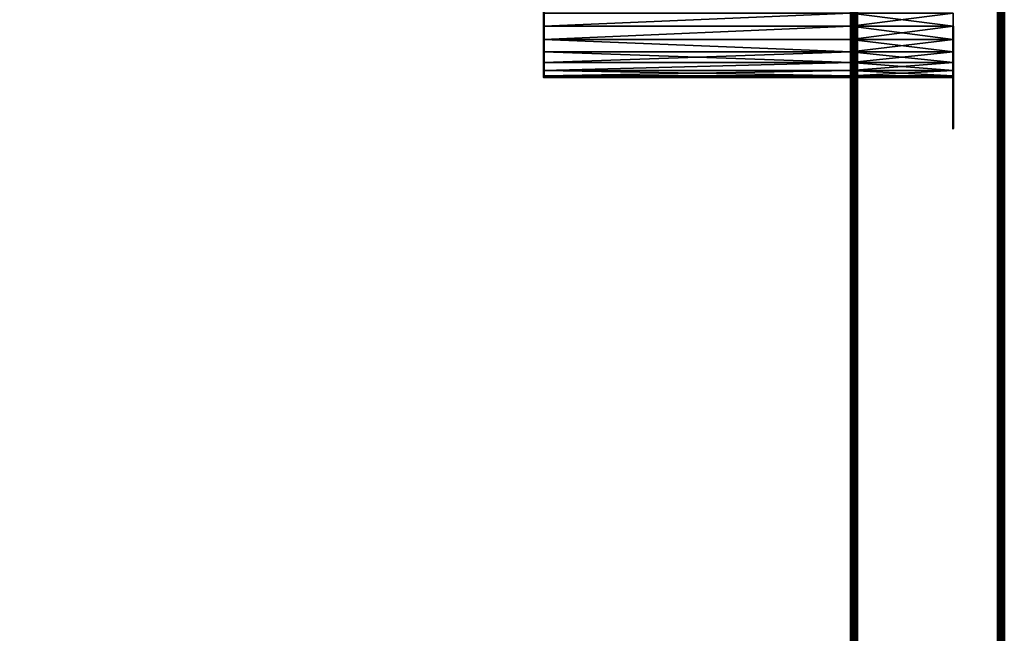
# Model space of a CAD drawing. Header units: millimetres. Extents: x 0 to 359, y -327 to 1.
# Tile 169 of 187: x 282 to 359, y -151 to -103. Entities that reach past the tile are written whole.
import ezdxf

# ---------------------------------------------------------------- set-up
doc = ezdxf.new("R2010")
doc.units = ezdxf.units.MM
doc.header["$MEASUREMENT"] = 0
doc.layers.add('0 Misc', color=7, linetype='Continuous', lineweight=35)
doc.layers.add('10 Raster Images', color=7, linetype='Continuous', lineweight=35)

msp = doc.modelspace()

# ---------------------------------------------------------------- linework, layer by layer
at = {"layer": '0 Misc', "color": 160, "linetype": 'Continuous', "lineweight": 50}
for p, q in [((347, -296, 0.5), (347, 0, 0.5)), ((347, 0, 332.5), (347, -296, 332.5)), ((347, -294.5, 13), (347, -0.5, 13)), ((347, -294.5, 1), (347, -0.5, 1)), ((347, -294.5, 332), (347, -0.5, 332)), ((347, -294.5, 320), (347, -0.5, 320)), ((347.5, 0), (347.5, -296)), ((347.5, -296, 333), (347.5, 0, 333)), ((358.5, -296), (358.5, 0)), ((358.5, 0, 333), (358.5, -296, 333)), ((359, -296, 332.5), (359, 0, 332.5)), ((359, 0, 0.5), (359, -296, 0.5))]:
    msp.add_line(p, q, dxfattribs=at).dxf.unprotected_set("ltscale", 0)
at = {"layer": '0 Misc', "color": 160, "linetype": 'Continuous', "lineweight": 25}
for p, q in [((347, -263.5, 330), (347, 0, 332.5)), ((347, -262.465, 329.864), (347, 0, 332.5)), ((347, -261.5, 329.464), (347, 0, 332.5)), ((347, -199.5, 330), (347, 0, 332.5)), ((347, -198.465, 329.864), (347, 0, 332.5)), ((347, -197.5, 329.464), (347, 0, 332.5)), ((347, -196.672, 328.828), (347, 0, 332.5)), ((347, -196.036, 328), (347, 0, 332.5)), ((347, -103.5, 330), (347, 0, 332.5)), ((347, 0, 0.5), (347, -263.5, 3)), ((347, 0, 0.5), (347, -262.465, 3.136)), ((347, 0, 0.5), (347, -261.5, 3.536)), ((347, 0, 0.5), (347, -199.5, 3)), ((347, 0, 0.5), (347, -198.465, 3.136)), ((347, 0, 0.5), (347, -197.5, 3.536)), ((347, 0, 0.5), (347, -196.672, 4.172)), ((347, 0, 0.5), (347, -196.036, 5)), ((347, 0, 0.5), (347, -103.5, 3)), ((347, -263.5, 3), (347, -0.5, 1)), ((347, -262.465, 3.136), (347, -0.5, 1)), ((347, -261.5, 3.536), (347, -0.5, 1)), ((347, -199.5, 3), (347, -0.5, 1)), ((347, -198.465, 3.136), (347, -0.5, 1)), ((347, -197.5, 3.536), (347, -0.5, 1)), ((347, -196.672, 4.172), (347, -0.5, 1)), ((347, -103.5, 3), (347, -0.5, 1)), ((347, -0.5, 13), (347, -263.5, 11)), ((347, -0.5, 13), (347, -262.465, 10.864)), ((347, -0.5, 13), (347, -261.5, 10.464)), ((347, -0.5, 13), (347, -199.5, 11)), ((347, -0.5, 13), (347, -198.465, 10.864)), ((347, -0.5, 13), (347, -197.5, 10.464)), ((347, -0.5, 13), (347, -196.672, 9.828)), ((347, -0.5, 13), (347, -103.5, 11)), ((347, -263.5, 322), (347, -0.5, 320)), ((347, -262.465, 322.136), (347, -0.5, 320)), ((347, -261.5, 322.536), (347, -0.5, 320)), ((347, -199.5, 322), (347, -0.5, 320)), ((347, -198.465, 322.136), (347, -0.5, 320)), ((347, -197.5, 322.536), (347, -0.5, 320)), ((347, -196.672, 323.172), (347, -0.5, 320)), ((347, -103.5, 322), (347, -0.5, 320)), ((347, -0.5, 332), (347, -263.5, 330)), ((347, -0.5, 332), (347, -262.465, 329.864)), ((347, -0.5, 332), (347, -261.5, 329.464)), ((347, -0.5, 332), (347, -199.5, 330)), ((347, -0.5, 332), (347, -198.465, 329.864)), ((347, -0.5, 332), (347, -197.5, 329.464)), ((347, -0.5, 332), (347, -196.672, 328.828)), ((347, -0.5, 332), (347, -103.5, 330)), ((323, -103.5, 11), (323, -102.465, 3.136)), ((323, -103.5, 330), (323, -102.465, 322.136)), ((347, -102.465, 10.864), (347, -103.5, 322)), ((355, -103.5, 3), (355, -102.465, 10.864)), ((355, -103.5, 322), (355, -102.465, 329.864)), ((323, -104.535, 10.864), (323, -103.5, 3)), ((323, -103.5, 11), (323, -103.5, 3)), ((323, -104.535, 329.864), (323, -103.5, 322)), ((323, -103.5, 330), (323, -103.5, 322)), ((347, -196.672, 4.172), (347, -103.5, 3)), ((347, -196.036, 5), (347, -103.5, 3)), ((347, -195.636, 5.965), (347, -103.5, 3)), ((347, -195.5, 7), (347, -103.5, 3)), ((347, -103.5, 11), (347, -196.672, 9.828)), ((347, -103.5, 11), (347, -196.036, 9)), ((347, -103.5, 11), (347, -195.636, 8.035)), ((347, -103.5, 11), (347, -195.5, 7)), ((347, -196.672, 323.172), (347, -103.5, 322)), ((347, -196.036, 324), (347, -103.5, 322)), ((347, -195.636, 324.965), (347, -103.5, 322)), ((347, -195.5, 326), (347, -103.5, 322)), ((347, -103.5, 330), (347, -196.672, 328.828)), ((347, -103.5, 330), (347, -196.036, 328)), ((347, -103.5, 330), (347, -195.636, 327.035)), ((347, -103.5, 330), (347, -195.5, 326)), ((347, -103.5, 11), (347, -104.535, 322.136)), ((347, -103.5, 11), (347, -103.5, 322)), ((347, -196.036, 328), (347, -103.5, 330)), ((347, -195.636, 327.035), (347, -103.5, 330)), ((347, -195.5, 326), (347, -103.5, 330)), ((347, -103.5, 3), (347, -196.036, 5)), ((347, -103.5, 3), (347, -195.636, 5.965)), ((347, -103.5, 3), (347, -195.5, 7)), ((355, -104.535, 3.136), (355, -103.5, 11)), ((355, -103.5, 3), (355, -103.5, 11)), ((355, -104.535, 322.136), (355, -103.5, 330)), ((355, -103.5, 322), (355, -103.5, 330)), ((323, -105.5, 10.464), (323, -104.535, 3.136)), ((323, -104.535, 10.864), (323, -104.535, 3.136)), ((323, -105.5, 329.464), (323, -104.535, 322.136)), ((323, -104.535, 329.864), (323, -104.535, 322.136)), ((347, -195.5, 7), (347, -104.535, 3.136)), ((347, -104.535, 10.864), (347, -195.5, 7)), ((347, -195.5, 326), (347, -104.535, 322.136)), ((347, -104.535, 329.864), (347, -195.5, 326)), ((347, -104.535, 10.864), (347, -105.5, 322.536)), ((347, -104.535, 10.864), (347, -104.535, 322.136)), ((347, -195.5, 326), (347, -104.535, 329.864)), ((347, -104.535, 3.136), (347, -195.5, 7)), ((355, -105.5, 3.536), (355, -104.535, 10.864)), ((355, -104.535, 3.136), (355, -104.535, 10.864)), ((355, -105.5, 322.536), (355, -104.535, 329.864)), ((355, -104.535, 322.136), (355, -104.535, 329.864)), ((323, -106.328, 9.828), (323, -105.5, 3.536)), ((323, -105.5, 10.464), (323, -105.5, 3.536)), ((323, -106.328, 328.828), (323, -105.5, 322.536)), ((323, -105.5, 329.464), (323, -105.5, 322.536)), ((347, -195.5, 7), (347, -105.5, 3.536)), ((347, -105.5, 10.464), (347, -195.5, 7)), ((347, -195.5, 326), (347, -105.5, 322.536)), ((347, -105.5, 329.464), (347, -195.5, 326)), ((347, -105.5, 10.464), (347, -106.328, 323.172)), ((347, -105.5, 10.464), (347, -105.5, 322.536)), ((347, -195.5, 326), (347, -105.5, 329.464)), ((347, -105.5, 3.536), (347, -195.5, 7)), ((355, -106.328, 4.172), (355, -105.5, 10.464)), ((355, -105.5, 3.536), (355, -105.5, 10.464)), ((355, -106.328, 323.172), (355, -105.5, 329.464)), ((355, -105.5, 322.536), (355, -105.5, 329.464)), ((323, -106.964, 9), (323, -106.328, 4.172)), ((323, -106.328, 9.828), (323, -106.328, 4.172)), ((323, -106.964, 328), (323, -106.328, 323.172)), ((323, -106.328, 328.828), (323, -106.328, 323.172)), ((323, -107.364, 8.035), (323, -106.964, 5)), ((323, -106.964, 9), (323, -106.964, 5)), ((323, -107.364, 327.035), (323, -106.964, 324)), ((323, -106.964, 328), (323, -106.964, 324)), ((347, -195.5, 7), (347, -106.328, 4.172)), ((347, -106.328, 9.828), (347, -195.5, 7)), ((347, -195.5, 326), (347, -106.328, 323.172)), ((347, -106.328, 328.828), (347, -195.5, 326)), ((347, -106.328, 9.828), (347, -106.964, 324)), ((347, -106.328, 9.828), (347, -106.328, 323.172)), ((347, -195.5, 326), (347, -106.328, 328.828)), ((347, -106.328, 4.172), (347, -195.5, 7)), ((347, -195.5, 7), (347, -106.964, 5)), ((347, -106.964, 9), (347, -195.5, 7)), ((347, -195.5, 326), (347, -106.964, 324)), ((347, -106.964, 328), (347, -195.5, 326)), ((347, -106.964, 9), (347, -107.364, 324.965)), ((347, -106.964, 9), (347, -106.964, 324)), ((347, -195.5, 326), (347, -106.964, 328)), ((347, -106.964, 5), (347, -195.5, 7)), ((355, -106.964, 5), (355, -106.328, 9.828)), ((355, -106.328, 4.172), (355, -106.328, 9.828)), ((355, -106.328, 323.172), (355, -106.964, 328)), ((355, -106.328, 323.172), (355, -106.328, 328.828)), ((355, -107.364, 5.965), (355, -106.964, 9)), ((355, -106.964, 5), (355, -106.964, 9)), ((355, -107.364, 324.965), (355, -106.964, 328)), ((355, -106.964, 324), (355, -106.964, 328)), ((323, -107.364, 8.035), (323, -107.364, 5.965)), ((323, -107.364, 327.035), (323, -107.364, 324.965)), ((347, -195.5, 7), (347, -107.364, 5.965)), ((347, -107.364, 8.035), (347, -195.5, 7)), ((347, -195.5, 326), (347, -107.364, 324.965)), ((347, -107.364, 327.035), (347, -195.5, 326)), ((347, -107.364, 8.035), (347, -107.5, 326)), ((347, -107.364, 8.035), (347, -107.364, 324.965)), ((347, -195.5, 326), (347, -107.364, 327.035)), ((347, -107.364, 5.965), (347, -195.5, 7)), ((347, -107.364, 5.965), (347, -195.5, 326)), ((347, -195.5, 7), (347, -107.5, 7)), ((347, -195.5, 326), (347, -107.5, 326)), ((347, -107.5, 326), (347, -107.5, 7)), ((347, -195.5, 326), (347, -107.5, 326)), ((347, -195.5, 326), (347, -107.5, 7)), ((355, -107.364, 5.965), (355, -107.364, 8.035)), ((355, -107.364, 324.965), (355, -107.364, 327.035))]:
    msp.add_line(p, q, dxfattribs=at).dxf.unprotected_set("ltscale", 0)
at = {"layer": '0 Misc', "color": 160, "linetype": 'Continuous', "lineweight": 50, "extrusion": (1, 0, 0)}
for centre in [(-103.5, 3, 323), (-103.5, 322, 323), (-107.5, 7, 347), (-107.5, 326, 347), (-107.5, 326, 355)]:
    msp.add_circle(centre, 4, dxfattribs=at).dxf.unprotected_set("ltscale", 0)
at = {"layer": '0 Misc', "color": 160, "linetype": 'Continuous', "lineweight": 50, "extrusion": (-1, 0, 0)}
for centre in [(103.5, 3, -347), (103.5, 322, -347), (107.5, 7, -355)]:
    msp.add_circle(centre, 4, dxfattribs=at).dxf.unprotected_set("ltscale", 0)
at = {"layer": '0 Misc', "color": 7, "lineweight": 25}
for points, invisible_edges in [([(347, -294.5, 13), (12, -0.5, 13), (12, -294.5, 13)], 1), ([(347, -294.5, 13), (347, -0.5, 13), (12, -0.5, 13)], 12), ([(347, -0.5, 1), (12, -294.5, 1), (12, -0.5, 1)], 1), ([(347, -0.5, 1), (347, -294.5, 1), (12, -294.5, 1)], 12)]:
    msp.add_3dface(points, dxfattribs=dict(at, invisible_edges=invisible_edges))
at = {"layer": '0 Misc', "color": 5, "lineweight": 25}
for points, invisible_edges in [([(347, -294.5, 332), (12, -0.5, 332), (12, -294.5, 332)], 1), ([(347, -294.5, 332), (347, -0.5, 332), (12, -0.5, 332)], 12), ([(347.5, -296), (358.5, 0), (358.5, -296)], 1), ([(347.5, -296), (347.5, 0), (358.5, 0)], 12), ([(358.5, -296, 333), (347.5, 0, 333), (347.5, -296, 333)], 1), ([(358.5, -296, 333), (358.5, 0, 333), (347.5, 0, 333)], 12), ([(359, -296, 332.5), (359, 0, 0.5), (359, 0, 332.5)], 1), ([(359, -296, 332.5), (359, -296, 0.5), (359, 0, 0.5)], 12)]:
    msp.add_3dface(points, dxfattribs=dict(at, invisible_edges=invisible_edges))
for points in [[(63.439, -256.939, 320), (12, -0.5, 320), (347, -0.5, 320)], [(63.439, -256.939, 320), (347, -0.5, 320), (63.75, -256.701, 320)], [(63.75, -256.701, 320), (347, -0.5, 320), (64.112, -256.551, 320)], [(64.112, -256.551, 320), (347, -0.5, 320), (64.5, -256.5, 320)], [(64.5, -256.5, 320), (347, -0.5, 320), (64.888, -256.551, 320)], [(64.888, -256.551, 320), (347, -0.5, 320), (65.25, -256.701, 320)], [(65.25, -256.701, 320), (347, -0.5, 320), (65.561, -256.939, 320)], [(65.561, -256.939, 320), (347, -0.5, 320), (65.799, -257.25, 320)], [(65.799, -257.25, 320), (347, -0.5, 320), (65.949, -257.612, 320)], [(65.949, -257.612, 320), (347, -0.5, 320), (66, -258, 320)], [(66, -258, 320), (347, -0.5, 320), (87.439, -256.939, 320)], [(87.439, -256.939, 320), (347, -0.5, 320), (87.75, -256.701, 320)], [(87.75, -256.701, 320), (347, -0.5, 320), (88.112, -256.551, 320)], [(88.112, -256.551, 320), (347, -0.5, 320), (88.5, -256.5, 320)], [(88.5, -256.5, 320), (347, -0.5, 320), (88.888, -256.551, 320)], [(88.888, -256.551, 320), (347, -0.5, 320), (89.25, -256.701, 320)], [(89.25, -256.701, 320), (347, -0.5, 320), (89.561, -256.939, 320)], [(89.561, -256.939, 320), (347, -0.5, 320), (89.799, -257.25, 320)], [(89.799, -257.25, 320), (347, -0.5, 320), (89.949, -257.612, 320)], [(89.949, -257.612, 320), (347, -0.5, 320), (90, -258, 320)], [(90, -258, 320), (347, -0.5, 320), (347, -294.5, 320)], [(347, -296, 0.5), (347, 0, 0.5), (347.017, 0, 0.371)], [(347.017, -296, 0.371), (347, -296, 0.5), (347.017, 0, 0.371)], [(347, 0, 332.5), (347, -296, 332.5), (347.017, -296, 332.629)], [(347.017, 0, 332.629), (347, 0, 332.5), (347.017, -296, 332.629)], [(347, -263.5, 330), (347, -296, 332.5), (347, 0, 332.5)], [(347, -263.5, 330), (347, 0, 332.5), (347, -262.465, 329.864)], [(347, -262.465, 329.864), (347, 0, 332.5), (347, -261.5, 329.464)], [(347, -261.5, 329.464), (347, 0, 332.5), (347, -199.5, 330)], [(347, -199.5, 330), (347, 0, 332.5), (347, -198.465, 329.864)], [(347, -198.465, 329.864), (347, 0, 332.5), (347, -197.5, 329.464)], [(347, -197.5, 329.464), (347, 0, 332.5), (347, -196.672, 328.828)], [(347, -196.672, 328.828), (347, 0, 332.5), (347, -196.036, 328)], [(347, -196.036, 328), (347, 0, 332.5), (347, -103.5, 330)], [(347, -103.5, 330), (347, 0, 332.5), (347, -102.465, 329.864)], [(347, -296, 0.5), (347, -263.5, 3), (347, 0, 0.5)], [(347, 0, 0.5), (347, -263.5, 3), (347, -262.465, 3.136)], [(347, 0, 0.5), (347, -262.465, 3.136), (347, -261.5, 3.536)], [(347, 0, 0.5), (347, -261.5, 3.536), (347, -199.5, 3)], [(347, 0, 0.5), (347, -199.5, 3), (347, -198.465, 3.136)], [(347, 0, 0.5), (347, -198.465, 3.136), (347, -197.5, 3.536)], [(347, 0, 0.5), (347, -197.5, 3.536), (347, -196.672, 4.172)], [(347, 0, 0.5), (347, -196.672, 4.172), (347, -196.036, 5)], [(347, 0, 0.5), (347, -196.036, 5), (347, -103.5, 3)], [(347, 0, 0.5), (347, -103.5, 3), (347, -102.465, 3.136)], [(347, -263.5, 322), (347, -294.5, 320), (347, -0.5, 320)], [(347, -263.5, 322), (347, -0.5, 320), (347, -262.465, 322.136)], [(347, -262.465, 322.136), (347, -0.5, 320), (347, -261.5, 322.536)], [(347, -261.5, 322.536), (347, -0.5, 320), (347, -199.5, 322)], [(347, -199.5, 322), (347, -0.5, 320), (347, -198.465, 322.136)], [(347, -198.465, 322.136), (347, -0.5, 320), (347, -197.5, 322.536)], [(347, -197.5, 322.536), (347, -0.5, 320), (347, -196.672, 323.172)], [(347, -196.672, 323.172), (347, -0.5, 320), (347, -103.5, 322)], [(347, -103.5, 322), (347, -0.5, 320), (347, -102.465, 322.136)], [(347, -294.5, 332), (347, -263.5, 330), (347, -0.5, 332)], [(347, -0.5, 332), (347, -263.5, 330), (347, -262.465, 329.864)], [(347, -0.5, 332), (347, -262.465, 329.864), (347, -261.5, 329.464)], [(347, -0.5, 332), (347, -261.5, 329.464), (347, -199.5, 330)], [(347, -0.5, 332), (347, -199.5, 330), (347, -198.465, 329.864)], [(347, -0.5, 332), (347, -198.465, 329.864), (347, -197.5, 329.464)], [(347, -0.5, 332), (347, -197.5, 329.464), (347, -196.672, 328.828)], [(347, -0.5, 332), (347, -196.672, 328.828), (347, -103.5, 330)], [(347, -0.5, 332), (347, -103.5, 330), (347, -102.465, 329.864)], [(347.067, -296, 0.25), (347.017, -296, 0.371), (347.017, 0, 0.371)], [(347.067, 0, 0.25), (347.067, -296, 0.25), (347.017, 0, 0.371)], [(347.067, 0, 332.75), (347.017, 0, 332.629), (347.017, -296, 332.629)], [(347.067, -296, 332.75), (347.067, 0, 332.75), (347.017, -296, 332.629)], [(347.067, 0, 0.25), (347.146, 0, 0.146), (347.067, -296, 0.25)], [(347.067, -296, 0.25), (347.146, 0, 0.146), (347.146, -296, 0.146)], [(347.067, -296, 332.75), (347.146, -296, 332.854), (347.067, 0, 332.75)], [(347.067, 0, 332.75), (347.146, -296, 332.854), (347.146, 0, 332.854)], [(347.146, -296, 0.146), (347.146, 0, 0.146), (347.25, 0, 0.067)], [(347.25, -296, 0.067), (347.146, -296, 0.146), (347.25, 0, 0.067)], [(347.146, 0, 332.854), (347.146, -296, 332.854), (347.25, -296, 332.933)], [(347.25, 0, 332.933), (347.146, 0, 332.854), (347.25, -296, 332.933)], [(347.371, -296, 0.017), (347.25, -296, 0.067), (347.25, 0, 0.067)], [(347.371, 0, 0.017), (347.371, -296, 0.017), (347.25, 0, 0.067)], [(347.371, 0, 332.983), (347.25, 0, 332.933), (347.25, -296, 332.933)], [(347.371, -296, 332.983), (347.371, 0, 332.983), (347.25, -296, 332.933)], [(347.371, 0, 0.017), (347.5, 0), (347.371, -296, 0.017)], [(347.371, -296, 0.017), (347.5, 0), (347.5, -296)], [(347.371, -296, 332.983), (347.5, -296, 333), (347.371, 0, 332.983)], [(347.371, 0, 332.983), (347.5, -296, 333), (347.5, 0, 333)], [(358.629, -296, 0.017), (358.5, -296), (358.629, 0, 0.017)], [(358.629, 0, 0.017), (358.5, -296), (358.5, 0)], [(358.629, 0, 332.983), (358.5, 0, 333), (358.629, -296, 332.983)], [(358.629, -296, 332.983), (358.5, 0, 333), (358.5, -296, 333)], [(358.629, 0, 0.017), (358.75, 0, 0.067), (358.75, -296, 0.067)], [(358.629, -296, 0.017), (358.629, 0, 0.017), (358.75, -296, 0.067)], [(358.629, -296, 332.983), (358.75, -296, 332.933), (358.75, 0, 332.933)], [(358.629, 0, 332.983), (358.629, -296, 332.983), (358.75, 0, 332.933)], [(358.854, 0, 0.146), (358.854, -296, 0.146), (358.75, -296, 0.067)], [(358.75, 0, 0.067), (358.854, 0, 0.146), (358.75, -296, 0.067)], [(358.854, -296, 332.854), (358.854, 0, 332.854), (358.75, 0, 332.933)], [(358.75, -296, 332.933), (358.854, -296, 332.854), (358.75, 0, 332.933)], [(358.933, -296, 0.25), (358.854, -296, 0.146), (358.933, 0, 0.25)], [(358.933, 0, 0.25), (358.854, -296, 0.146), (358.854, 0, 0.146)], [(358.933, 0, 332.75), (358.854, 0, 332.854), (358.933, -296, 332.75)], [(358.933, -296, 332.75), (358.854, 0, 332.854), (358.854, -296, 332.854)], [(358.933, 0, 0.25), (358.983, 0, 0.371), (358.983, -296, 0.371)], [(358.933, -296, 0.25), (358.933, 0, 0.25), (358.983, -296, 0.371)], [(358.933, -296, 332.75), (358.983, -296, 332.629), (358.983, 0, 332.629)], [(358.933, 0, 332.75), (358.933, -296, 332.75), (358.983, 0, 332.629)], [(359, 0, 0.5), (359, -296, 0.5), (358.983, -296, 0.371)], [(358.983, 0, 0.371), (359, 0, 0.5), (358.983, -296, 0.371)], [(359, -296, 332.5), (359, 0, 332.5), (358.983, 0, 332.629)], [(358.983, -296, 332.629), (359, -296, 332.5), (358.983, 0, 332.629)], [(323, -103.5, 330), (323, -102.465, 329.864), (347, -102.465, 329.864)], [(323, -103.5, 330), (347, -102.465, 329.864), (347, -103.5, 330)], [(347, -102.465, 322.136), (323, -103.5, 322), (347, -103.5, 322)], [(347, -102.465, 322.136), (323, -102.465, 322.136), (323, -103.5, 322)], [(323, -103.5, 330), (323, -103.5, 322), (323, -102.465, 322.136)], [(323, -103.5, 330), (323, -102.465, 322.136), (323, -102.465, 329.864)], [(347, -102.465, 10.864), (355, -103.5, 11), (347, -103.5, 11)], [(355, -102.465, 3.136), (347, -102.465, 3.136), (347, -103.5, 3)], [(355, -103.5, 3), (355, -102.465, 3.136), (347, -103.5, 3)], [(347, -102.465, 10.864), (355, -102.465, 10.864), (355, -103.5, 11)], [(347, -102.465, 329.864), (355, -103.5, 330), (347, -103.5, 330)], [(355, -102.465, 322.136), (347, -102.465, 322.136), (347, -103.5, 322)], [(355, -103.5, 322), (355, -102.465, 322.136), (347, -103.5, 322)], [(347, -102.465, 329.864), (355, -102.465, 329.864), (355, -103.5, 330)], [(347, -103.5, 11), (347, -103.5, 322), (347, -102.465, 10.864)], [(347, -102.465, 10.864), (347, -103.5, 322), (347, -102.465, 322.136)], [(355, -103.5, 3), (355, -103.5, 11), (355, -102.465, 10.864)], [(355, -103.5, 3), (355, -102.465, 10.864), (355, -102.465, 3.136)], [(355, -103.5, 322), (355, -103.5, 330), (355, -102.465, 329.864)], [(355, -103.5, 322), (355, -102.465, 329.864), (355, -102.465, 322.136)], [(323, -104.535, 329.864), (323, -103.5, 330), (347, -103.5, 330)], [(347, -104.535, 329.864), (323, -104.535, 329.864), (347, -103.5, 330)], [(347, -103.5, 322), (323, -104.535, 322.136), (347, -104.535, 322.136)], [(347, -103.5, 322), (323, -103.5, 322), (323, -104.535, 322.136)], [(323, -104.535, 329.864), (323, -104.535, 322.136), (323, -103.5, 322)], [(323, -104.535, 329.864), (323, -103.5, 322), (323, -103.5, 330)], [(355, -103.5, 11), (355, -104.535, 10.864), (347, -104.535, 10.864)], [(355, -103.5, 11), (347, -104.535, 10.864), (347, -103.5, 11)], [(355, -104.535, 3.136), (355, -103.5, 3), (347, -103.5, 3)], [(347, -104.535, 3.136), (355, -104.535, 3.136), (347, -103.5, 3)], [(355, -103.5, 330), (355, -104.535, 329.864), (347, -104.535, 329.864)], [(355, -103.5, 330), (347, -104.535, 329.864), (347, -103.5, 330)], [(355, -104.535, 322.136), (355, -103.5, 322), (347, -103.5, 322)], [(347, -104.535, 322.136), (355, -104.535, 322.136), (347, -103.5, 322)], [(347, -196.672, 323.172), (347, -103.5, 322), (347, -196.036, 324)], [(347, -196.036, 324), (347, -103.5, 322), (347, -195.636, 324.965)], [(347, -195.636, 324.965), (347, -103.5, 322), (347, -195.5, 326)], [(347, -195.5, 326), (347, -103.5, 322), (347, -104.535, 322.136)], [(347, -103.5, 330), (347, -196.672, 328.828), (347, -196.036, 328)], [(347, -103.5, 330), (347, -196.036, 328), (347, -195.636, 327.035)], [(347, -103.5, 330), (347, -195.636, 327.035), (347, -195.5, 326)], [(347, -103.5, 330), (347, -195.5, 326), (347, -104.535, 329.864)], [(347, -104.535, 10.864), (347, -104.535, 322.136), (347, -103.5, 11)], [(347, -103.5, 11), (347, -104.535, 322.136), (347, -103.5, 322)], [(347, -196.036, 328), (347, -103.5, 330), (347, -195.636, 327.035)], [(347, -195.636, 327.035), (347, -103.5, 330), (347, -195.5, 326)], [(347, -195.5, 326), (347, -103.5, 330), (347, -104.535, 329.864)], [(347, -103.5, 3), (347, -196.036, 5), (347, -195.636, 5.965)], [(347, -103.5, 3), (347, -195.636, 5.965), (347, -195.5, 7)], [(347, -103.5, 3), (347, -195.5, 7), (347, -104.535, 3.136)], [(355, -104.535, 3.136), (355, -104.535, 10.864), (355, -103.5, 11)], [(355, -104.535, 3.136), (355, -103.5, 11), (355, -103.5, 3)], [(355, -104.535, 322.136), (355, -104.535, 329.864), (355, -103.5, 330)], [(355, -104.535, 322.136), (355, -103.5, 330), (355, -103.5, 322)], [(347, -104.535, 329.864), (347, -105.5, 329.464), (323, -104.535, 329.864)], [(323, -104.535, 329.864), (347, -105.5, 329.464), (323, -105.5, 329.464)], [(323, -104.535, 322.136), (323, -105.5, 322.536), (347, -105.5, 322.536)], [(323, -104.535, 322.136), (347, -105.5, 322.536), (347, -104.535, 322.136)], [(323, -105.5, 329.464), (323, -105.5, 322.536), (323, -104.535, 322.136)], [(323, -105.5, 329.464), (323, -104.535, 322.136), (323, -104.535, 329.864)], [(347, -104.535, 10.864), (355, -105.5, 10.464), (347, -105.5, 10.464)], [(347, -104.535, 10.864), (355, -104.535, 10.864), (355, -105.5, 10.464)], [(347, -104.535, 3.136), (347, -105.5, 3.536), (355, -104.535, 3.136)], [(355, -104.535, 3.136), (347, -105.5, 3.536), (355, -105.5, 3.536)], [(347, -104.535, 329.864), (355, -105.5, 329.464), (347, -105.5, 329.464)], [(347, -104.535, 329.864), (355, -104.535, 329.864), (355, -105.5, 329.464)], [(347, -104.535, 322.136), (347, -105.5, 322.536), (355, -104.535, 322.136)], [(355, -104.535, 322.136), (347, -105.5, 322.536), (355, -105.5, 322.536)], [(347, -195.5, 326), (347, -104.535, 322.136), (347, -105.5, 322.536)], [(347, -104.535, 329.864), (347, -195.5, 326), (347, -105.5, 329.464)], [(347, -105.5, 10.464), (347, -105.5, 322.536), (347, -104.535, 10.864)], [(347, -104.535, 10.864), (347, -105.5, 322.536), (347, -104.535, 322.136)], [(347, -195.5, 326), (347, -104.535, 329.864), (347, -105.5, 329.464)], [(347, -104.535, 3.136), (347, -195.5, 7), (347, -105.5, 3.536)], [(355, -105.5, 3.536), (355, -105.5, 10.464), (355, -104.535, 10.864)], [(355, -105.5, 3.536), (355, -104.535, 10.864), (355, -104.535, 3.136)], [(355, -105.5, 322.536), (355, -105.5, 329.464), (355, -104.535, 329.864)], [(355, -105.5, 322.536), (355, -104.535, 329.864), (355, -104.535, 322.136)], [(323, -105.5, 329.464), (347, -105.5, 329.464), (347, -106.328, 328.828)], [(323, -106.328, 328.828), (323, -105.5, 329.464), (347, -106.328, 328.828)], [(347, -105.5, 322.536), (323, -106.328, 323.172), (347, -106.328, 323.172)], [(347, -105.5, 322.536), (323, -105.5, 322.536), (323, -106.328, 323.172)], [(323, -106.328, 328.828), (323, -106.328, 323.172), (323, -105.5, 322.536)], [(323, -106.328, 328.828), (323, -105.5, 322.536), (323, -105.5, 329.464)], [(347, -105.5, 10.464), (355, -106.328, 9.828), (347, -106.328, 9.828)], [(355, -105.5, 3.536), (347, -105.5, 3.536), (347, -106.328, 4.172)], [(355, -106.328, 4.172), (355, -105.5, 3.536), (347, -106.328, 4.172)], [(347, -105.5, 10.464), (355, -105.5, 10.464), (355, -106.328, 9.828)], [(347, -105.5, 329.464), (355, -106.328, 328.828), (347, -106.328, 328.828)], [(355, -105.5, 322.536), (347, -105.5, 322.536), (347, -106.328, 323.172)], [(355, -106.328, 323.172), (355, -105.5, 322.536), (347, -106.328, 323.172)], [(347, -105.5, 329.464), (355, -105.5, 329.464), (355, -106.328, 328.828)], [(347, -195.5, 326), (347, -105.5, 322.536), (347, -106.328, 323.172)], [(347, -105.5, 329.464), (347, -195.5, 326), (347, -106.328, 328.828)], [(347, -106.328, 9.828), (347, -106.328, 323.172), (347, -105.5, 10.464)], [(347, -105.5, 10.464), (347, -106.328, 323.172), (347, -105.5, 322.536)], [(347, -195.5, 326), (347, -105.5, 329.464), (347, -106.328, 328.828)], [(347, -105.5, 3.536), (347, -195.5, 7), (347, -106.328, 4.172)], [(355, -106.328, 4.172), (355, -106.328, 9.828), (355, -105.5, 10.464)], [(355, -106.328, 4.172), (355, -105.5, 10.464), (355, -105.5, 3.536)], [(355, -106.328, 323.172), (355, -106.328, 328.828), (355, -105.5, 329.464)], [(355, -106.328, 323.172), (355, -105.5, 329.464), (355, -105.5, 322.536)], [(323, -106.964, 328), (323, -106.328, 328.828), (347, -106.328, 328.828)], [(347, -106.964, 328), (323, -106.964, 328), (347, -106.328, 328.828)], [(323, -106.964, 324), (347, -106.964, 324), (347, -106.328, 323.172)], [(323, -106.328, 323.172), (323, -106.964, 324), (347, -106.328, 323.172)], [(323, -106.964, 328), (323, -106.964, 324), (323, -106.328, 323.172)], [(323, -106.964, 328), (323, -106.328, 323.172), (323, -106.328, 328.828)], [(347, -106.964, 328), (347, -107.364, 327.035), (323, -106.964, 328)], [(323, -106.964, 328), (347, -107.364, 327.035), (323, -107.364, 327.035)], [(347, -107.364, 324.965), (347, -106.964, 324), (323, -107.364, 324.965)], [(323, -107.364, 324.965), (347, -106.964, 324), (323, -106.964, 324)], [(323, -107.364, 327.035), (323, -107.364, 324.965), (323, -106.964, 324)], [(323, -107.364, 327.035), (323, -106.964, 324), (323, -106.964, 328)], [(355, -106.964, 9), (347, -106.964, 9), (347, -106.328, 9.828)], [(355, -106.328, 9.828), (355, -106.964, 9), (347, -106.328, 9.828)], [(347, -106.964, 5), (355, -106.328, 4.172), (347, -106.328, 4.172)], [(347, -106.964, 5), (355, -106.964, 5), (355, -106.328, 4.172)], [(355, -106.964, 328), (347, -106.964, 328), (347, -106.328, 328.828)], [(355, -106.328, 328.828), (355, -106.964, 328), (347, -106.328, 328.828)], [(347, -106.964, 324), (355, -106.328, 323.172), (347, -106.328, 323.172)], [(347, -106.964, 324), (355, -106.964, 324), (355, -106.328, 323.172)], [(347, -195.5, 326), (347, -106.328, 323.172), (347, -106.964, 324)], [(347, -106.328, 328.828), (347, -195.5, 326), (347, -106.964, 328)], [(347, -106.964, 9), (347, -106.964, 324), (347, -106.328, 9.828)], [(347, -106.328, 9.828), (347, -106.964, 324), (347, -106.328, 323.172)], [(347, -195.5, 326), (347, -106.328, 328.828), (347, -106.964, 328)], [(347, -106.328, 4.172), (347, -195.5, 7), (347, -106.964, 5)], [(347, -107.364, 8.035), (355, -106.964, 9), (355, -107.364, 8.035)], [(347, -107.364, 8.035), (347, -106.964, 9), (355, -106.964, 9)], [(355, -107.364, 5.965), (355, -106.964, 5), (347, -106.964, 5)], [(355, -107.364, 5.965), (347, -106.964, 5), (347, -107.364, 5.965)], [(347, -107.364, 327.035), (355, -106.964, 328), (355, -107.364, 327.035)], [(347, -107.364, 327.035), (347, -106.964, 328), (355, -106.964, 328)], [(355, -107.364, 324.965), (355, -106.964, 324), (347, -106.964, 324)], [(355, -107.364, 324.965), (347, -106.964, 324), (347, -107.364, 324.965)], [(347, -195.5, 326), (347, -106.964, 324), (347, -107.364, 324.965)], [(347, -106.964, 328), (347, -195.5, 326), (347, -107.364, 327.035)], [(347, -107.364, 8.035), (347, -107.364, 324.965), (347, -106.964, 9)], [(347, -106.964, 9), (347, -107.364, 324.965), (347, -106.964, 324)], [(347, -195.5, 326), (347, -106.964, 328), (347, -107.364, 327.035)], [(347, -106.964, 5), (347, -195.5, 7), (347, -107.364, 5.965)], [(355, -106.964, 5), (355, -106.964, 9), (355, -106.328, 9.828)], [(355, -106.964, 5), (355, -106.328, 9.828), (355, -106.328, 4.172)], [(355, -106.964, 324), (355, -106.964, 328), (355, -106.328, 323.172)], [(355, -106.328, 323.172), (355, -106.964, 328), (355, -106.328, 328.828)], [(355, -107.364, 5.965), (355, -107.364, 8.035), (355, -106.964, 9)], [(355, -107.364, 5.965), (355, -106.964, 9), (355, -106.964, 5)], [(355, -107.364, 324.965), (355, -107.364, 327.035), (355, -106.964, 328)], [(355, -107.364, 324.965), (355, -106.964, 328), (355, -106.964, 324)], [(323, -107.364, 327.035), (347, -107.364, 327.035), (347, -107.5, 326)], [(323, -107.5, 326), (323, -107.364, 327.035), (347, -107.5, 326)], [(323, -107.364, 324.965), (323, -107.5, 326), (347, -107.5, 326)], [(347, -107.364, 324.965), (323, -107.364, 324.965), (347, -107.5, 326)], [(323, -107.364, 324.965), (323, -107.364, 327.035), (323, -107.5, 326)], [(347, -107.5, 7), (355, -107.364, 5.965), (347, -107.364, 5.965)], [(347, -107.364, 8.035), (355, -107.5, 7), (347, -107.5, 7)], [(347, -107.364, 8.035), (355, -107.364, 8.035), (355, -107.5, 7)], [(347, -107.5, 7), (355, -107.5, 7), (355, -107.364, 5.965)], [(347, -107.5, 326), (355, -107.364, 324.965), (347, -107.364, 324.965)], [(347, -107.364, 327.035), (355, -107.5, 326), (347, -107.5, 326)], [(347, -107.364, 327.035), (355, -107.364, 327.035), (355, -107.5, 326)], [(347, -107.5, 326), (355, -107.5, 326), (355, -107.364, 324.965)], [(347, -195.5, 326), (347, -107.364, 324.965), (347, -107.5, 326)], [(347, -107.364, 327.035), (347, -195.5, 326), (347, -107.5, 326)], [(347, -107.5, 326), (347, -107.364, 8.035), (347, -107.5, 7)], [(347, -107.364, 8.035), (347, -107.5, 326), (347, -107.364, 324.965)], [(347, -195.5, 326), (347, -107.364, 327.035), (347, -107.5, 326)], [(347, -107.364, 5.965), (347, -195.5, 7), (347, -195.5, 326)], [(347, -107.364, 5.965), (347, -195.5, 326), (347, -107.5, 7)], [(347, -195.5, 326), (347, -107.5, 326), (347, -107.5, 7)], [(355, -107.364, 8.035), (355, -107.364, 5.965), (355, -107.5, 7)], [(355, -107.364, 327.035), (355, -107.364, 324.965), (355, -107.5, 326)]]:
    msp.add_3dface(points, dxfattribs=at)
at = {"layer": '0 Misc', "color": 7, "lineweight": 25}
for points in [[(347, -263.5, 3), (347, -294.5, 1), (347, -0.5, 1)], [(347, -263.5, 3), (347, -0.5, 1), (347, -262.465, 3.136)], [(347, -262.465, 3.136), (347, -0.5, 1), (347, -261.5, 3.536)], [(347, -261.5, 3.536), (347, -0.5, 1), (347, -199.5, 3)], [(347, -199.5, 3), (347, -0.5, 1), (347, -198.465, 3.136)], [(347, -198.465, 3.136), (347, -0.5, 1), (347, -197.5, 3.536)], [(347, -197.5, 3.536), (347, -0.5, 1), (347, -196.672, 4.172)], [(347, -196.672, 4.172), (347, -0.5, 1), (347, -103.5, 3)], [(347, -103.5, 3), (347, -0.5, 1), (347, -102.465, 3.136)], [(347, -294.5, 13), (347, -263.5, 11), (347, -0.5, 13)], [(347, -0.5, 13), (347, -263.5, 11), (347, -262.465, 10.864)], [(347, -0.5, 13), (347, -262.465, 10.864), (347, -261.5, 10.464)], [(347, -0.5, 13), (347, -261.5, 10.464), (347, -199.5, 11)], [(347, -0.5, 13), (347, -199.5, 11), (347, -198.465, 10.864)], [(347, -0.5, 13), (347, -198.465, 10.864), (347, -197.5, 10.464)], [(347, -0.5, 13), (347, -197.5, 10.464), (347, -196.672, 9.828)], [(347, -0.5, 13), (347, -196.672, 9.828), (347, -103.5, 11)], [(347, -0.5, 13), (347, -103.5, 11), (347, -102.465, 10.864)], [(323, -103.5, 11), (323, -102.465, 10.864), (347, -102.465, 10.864)], [(323, -103.5, 11), (347, -102.465, 10.864), (347, -103.5, 11)], [(347, -102.465, 3.136), (323, -103.5, 3), (347, -103.5, 3)], [(347, -102.465, 3.136), (323, -102.465, 3.136), (323, -103.5, 3)], [(323, -103.5, 11), (323, -103.5, 3), (323, -102.465, 3.136)], [(323, -103.5, 11), (323, -102.465, 3.136), (323, -102.465, 10.864)], [(323, -104.535, 10.864), (323, -103.5, 11), (347, -103.5, 11)], [(347, -104.535, 10.864), (323, -104.535, 10.864), (347, -103.5, 11)], [(347, -103.5, 3), (323, -104.535, 3.136), (347, -104.535, 3.136)], [(347, -103.5, 3), (323, -103.5, 3), (323, -104.535, 3.136)], [(323, -104.535, 10.864), (323, -104.535, 3.136), (323, -103.5, 3)], [(323, -104.535, 10.864), (323, -103.5, 3), (323, -103.5, 11)], [(347, -196.672, 4.172), (347, -103.5, 3), (347, -196.036, 5)], [(347, -196.036, 5), (347, -103.5, 3), (347, -195.636, 5.965)], [(347, -195.636, 5.965), (347, -103.5, 3), (347, -195.5, 7)], [(347, -195.5, 7), (347, -103.5, 3), (347, -104.535, 3.136)], [(347, -103.5, 11), (347, -196.672, 9.828), (347, -196.036, 9)], [(347, -103.5, 11), (347, -196.036, 9), (347, -195.636, 8.035)], [(347, -103.5, 11), (347, -195.636, 8.035), (347, -195.5, 7)], [(347, -103.5, 11), (347, -195.5, 7), (347, -104.535, 10.864)], [(347, -104.535, 10.864), (347, -105.5, 10.464), (323, -104.535, 10.864)], [(323, -104.535, 10.864), (347, -105.5, 10.464), (323, -105.5, 10.464)], [(323, -104.535, 3.136), (323, -105.5, 3.536), (347, -105.5, 3.536)], [(323, -104.535, 3.136), (347, -105.5, 3.536), (347, -104.535, 3.136)], [(323, -105.5, 10.464), (323, -105.5, 3.536), (323, -104.535, 3.136)], [(323, -105.5, 10.464), (323, -104.535, 3.136), (323, -104.535, 10.864)], [(347, -195.5, 7), (347, -104.535, 3.136), (347, -105.5, 3.536)], [(347, -104.535, 10.864), (347, -195.5, 7), (347, -105.5, 10.464)], [(323, -105.5, 10.464), (347, -105.5, 10.464), (347, -106.328, 9.828)], [(323, -106.328, 9.828), (323, -105.5, 10.464), (347, -106.328, 9.828)], [(347, -105.5, 3.536), (323, -106.328, 4.172), (347, -106.328, 4.172)], [(347, -105.5, 3.536), (323, -105.5, 3.536), (323, -106.328, 4.172)], [(323, -106.328, 9.828), (323, -106.328, 4.172), (323, -105.5, 3.536)], [(323, -106.328, 9.828), (323, -105.5, 3.536), (323, -105.5, 10.464)], [(347, -195.5, 7), (347, -105.5, 3.536), (347, -106.328, 4.172)], [(347, -105.5, 10.464), (347, -195.5, 7), (347, -106.328, 9.828)], [(323, -106.964, 9), (323, -106.328, 9.828), (347, -106.328, 9.828)], [(347, -106.964, 9), (323, -106.964, 9), (347, -106.328, 9.828)], [(323, -106.964, 5), (347, -106.964, 5), (347, -106.328, 4.172)], [(323, -106.328, 4.172), (323, -106.964, 5), (347, -106.328, 4.172)], [(323, -106.964, 9), (323, -106.964, 5), (323, -106.328, 4.172)], [(323, -106.964, 9), (323, -106.328, 4.172), (323, -106.328, 9.828)], [(347, -106.964, 9), (347, -107.364, 8.035), (323, -106.964, 9)], [(323, -106.964, 9), (347, -107.364, 8.035), (323, -107.364, 8.035)], [(347, -107.364, 5.965), (347, -106.964, 5), (323, -107.364, 5.965)], [(323, -107.364, 5.965), (347, -106.964, 5), (323, -106.964, 5)], [(323, -107.364, 8.035), (323, -107.364, 5.965), (323, -106.964, 5)], [(323, -107.364, 8.035), (323, -106.964, 5), (323, -106.964, 9)], [(347, -195.5, 7), (347, -106.328, 4.172), (347, -106.964, 5)], [(347, -106.328, 9.828), (347, -195.5, 7), (347, -106.964, 9)], [(347, -195.5, 7), (347, -106.964, 5), (347, -107.364, 5.965)], [(347, -106.964, 9), (347, -195.5, 7), (347, -107.364, 8.035)], [(323, -107.364, 8.035), (347, -107.364, 8.035), (347, -107.5, 7)], [(323, -107.5, 7), (323, -107.364, 8.035), (347, -107.5, 7)], [(323, -107.364, 5.965), (323, -107.5, 7), (347, -107.5, 7)], [(347, -107.364, 5.965), (323, -107.364, 5.965), (347, -107.5, 7)], [(323, -107.364, 5.965), (323, -107.364, 8.035), (323, -107.5, 7)], [(347, -195.5, 7), (347, -107.364, 5.965), (347, -107.5, 7)], [(347, -107.364, 8.035), (347, -195.5, 7), (347, -107.5, 7)]]:
    msp.add_3dface(points, dxfattribs=at)
at = {"layer": '10 Raster Images', "color": 160, "linetype": 'Continuous', "lineweight": 25}
for p, q in [((347, 0, 332.5), (347, -296, 332.5)), ((347, -296, 0.5), (347, 0, 0.5)), ((347, -0.5, 1), (347, -294.5, 1)), ((347, -294.5, 13), (347, -0.5, 13)), ((347, -294.5, 320), (347, -0.5, 320)), ((347, -0.5, 320), (347, -294.5, 320)), ((347, -294.5, 332), (347, -0.5, 332)), ((323, -102.465, 3.136), (323, -103.5, 3)), ((323, -103.5, 11), (323, -102.465, 10.864)), ((323, -102.465, 322.136), (323, -103.5, 322)), ((323, -103.5, 330), (323, -102.465, 329.864)), ((347, -103.5, 3), (347, -102.465, 3.136)), ((347, -102.465, 10.864), (347, -103.5, 11)), ((347, -103.5, 322), (347, -102.465, 322.136)), ((347, -102.465, 329.864), (347, -103.5, 330)), ((347, -103.5, 11), (347, -102.465, 10.864)), ((347, -102.465, 322.136), (347, -103.5, 322)), ((347, -103.5, 330), (347, -102.465, 329.864)), ((347, -102.465, 3.136), (347, -103.5, 3)), ((355, -102.465, 10.864), (355, -103.5, 11)), ((355, -103.5, 3), (355, -102.465, 3.136)), ((355, -102.465, 329.864), (355, -103.5, 330)), ((355, -103.5, 322), (355, -102.465, 322.136)), ((323, -103.5, 3), (323, -104.535, 3.136)), ((323, -104.535, 10.864), (323, -103.5, 11)), ((323, -103.5, 322), (323, -104.535, 322.136)), ((323, -104.535, 329.864), (323, -103.5, 330)), ((347, -104.535, 3.136), (347, -103.5, 3)), ((347, -103.5, 11), (347, -104.535, 10.864)), ((347, -104.535, 322.136), (347, -103.5, 322)), ((347, -103.5, 330), (347, -104.535, 329.864)), ((347, -104.535, 10.864), (347, -103.5, 11)), ((347, -103.5, 322), (347, -104.535, 322.136)), ((347, -104.535, 329.864), (347, -103.5, 330)), ((347, -103.5, 3), (347, -104.535, 3.136)), ((355, -103.5, 11), (355, -104.535, 10.864)), ((355, -104.535, 3.136), (355, -103.5, 3)), ((355, -103.5, 330), (355, -104.535, 329.864)), ((355, -104.535, 322.136), (355, -103.5, 322)), ((323, -104.535, 3.136), (323, -105.5, 3.536)), ((323, -105.5, 10.464), (323, -104.535, 10.864)), ((323, -104.535, 322.136), (323, -105.5, 322.536)), ((323, -105.5, 329.464), (323, -104.535, 329.864)), ((347, -105.5, 3.536), (347, -104.535, 3.136)), ((347, -104.535, 10.864), (347, -105.5, 10.464)), ((347, -105.5, 322.536), (347, -104.535, 322.136)), ((347, -104.535, 329.864), (347, -105.5, 329.464)), ((347, -105.5, 10.464), (347, -104.535, 10.864)), ((347, -104.535, 322.136), (347, -105.5, 322.536)), ((347, -105.5, 329.464), (347, -104.535, 329.864)), ((347, -104.535, 3.136), (347, -105.5, 3.536)), ((355, -104.535, 10.864), (355, -105.5, 10.464)), ((355, -105.5, 3.536), (355, -104.535, 3.136)), ((355, -104.535, 329.864), (355, -105.5, 329.464)), ((355, -105.5, 322.536), (355, -104.535, 322.136)), ((323, -105.5, 3.536), (323, -106.328, 4.172)), ((323, -106.328, 9.828), (323, -105.5, 10.464)), ((323, -105.5, 322.536), (323, -106.328, 323.172)), ((323, -106.328, 328.828), (323, -105.5, 329.464)), ((347, -106.328, 4.172), (347, -105.5, 3.536)), ((347, -105.5, 10.464), (347, -106.328, 9.828)), ((347, -106.328, 323.172), (347, -105.5, 322.536)), ((347, -105.5, 329.464), (347, -106.328, 328.828)), ((347, -106.328, 9.828), (347, -105.5, 10.464)), ((347, -105.5, 322.536), (347, -106.328, 323.172)), ((347, -106.328, 328.828), (347, -105.5, 329.464)), ((347, -105.5, 3.536), (347, -106.328, 4.172)), ((355, -105.5, 10.464), (355, -106.328, 9.828)), ((355, -106.328, 4.172), (355, -105.5, 3.536)), ((355, -105.5, 329.464), (355, -106.328, 328.828)), ((355, -106.328, 323.172), (355, -105.5, 322.536)), ((323, -106.328, 4.172), (323, -106.964, 5)), ((323, -106.964, 9), (323, -106.328, 9.828)), ((323, -106.328, 323.172), (323, -106.964, 324)), ((323, -106.964, 328), (323, -106.328, 328.828)), ((323, -106.964, 5), (323, -107.364, 5.965)), ((323, -107.364, 8.035), (323, -106.964, 9)), ((323, -106.964, 324), (323, -107.364, 324.965)), ((323, -107.364, 327.035), (323, -106.964, 328)), ((347, -106.964, 5), (347, -106.328, 4.172)), ((347, -106.328, 9.828), (347, -106.964, 9)), ((347, -106.964, 324), (347, -106.328, 323.172)), ((347, -106.328, 328.828), (347, -106.964, 328)), ((347, -106.964, 9), (347, -106.328, 9.828)), ((347, -106.328, 323.172), (347, -106.964, 324)), ((347, -106.964, 328), (347, -106.328, 328.828)), ((347, -106.328, 4.172), (347, -106.964, 5)), ((347, -107.364, 5.965), (347, -106.964, 5)), ((347, -106.964, 9), (347, -107.364, 8.035)), ((347, -107.364, 324.965), (347, -106.964, 324)), ((347, -106.964, 328), (347, -107.364, 327.035)), ((347, -107.364, 8.035), (347, -106.964, 9)), ((347, -106.964, 324), (347, -107.364, 324.965)), ((347, -107.364, 327.035), (347, -106.964, 328)), ((347, -106.964, 5), (347, -107.364, 5.965)), ((355, -106.328, 9.828), (355, -106.964, 9)), ((355, -106.964, 5), (355, -106.328, 4.172)), ((355, -106.964, 324), (355, -106.328, 323.172)), ((355, -106.328, 328.828), (355, -106.964, 328)), ((355, -106.964, 9), (355, -107.364, 8.035)), ((355, -107.364, 5.965), (355, -106.964, 5)), ((355, -106.964, 328), (355, -107.364, 327.035)), ((355, -107.364, 324.965), (355, -106.964, 324)), ((323, -107.364, 5.965), (323, -107.5, 7)), ((323, -107.5, 7), (323, -107.364, 8.035)), ((323, -107.364, 324.965), (323, -107.5, 326)), ((323, -107.5, 326), (323, -107.364, 327.035)), ((347, -107.5, 7), (347, -107.364, 5.965)), ((347, -107.364, 8.035), (347, -107.5, 7)), ((347, -107.5, 326), (347, -107.364, 324.965)), ((347, -107.364, 327.035), (347, -107.5, 326)), ((347, -107.5, 7), (347, -107.364, 8.035)), ((347, -107.364, 324.965), (347, -107.5, 326)), ((347, -107.5, 326), (347, -107.364, 327.035)), ((347, -107.364, 5.965), (347, -107.5, 7)), ((355, -107.364, 8.035), (355, -107.5, 7)), ((355, -107.5, 7), (355, -107.364, 5.965)), ((355, -107.364, 327.035), (355, -107.5, 326)), ((355, -107.5, 326), (355, -107.364, 324.965))]:
    msp.add_line(p, q, dxfattribs=at).dxf.unprotected_set("ltscale", 0)

doc.saveas('drawing.dxf')
